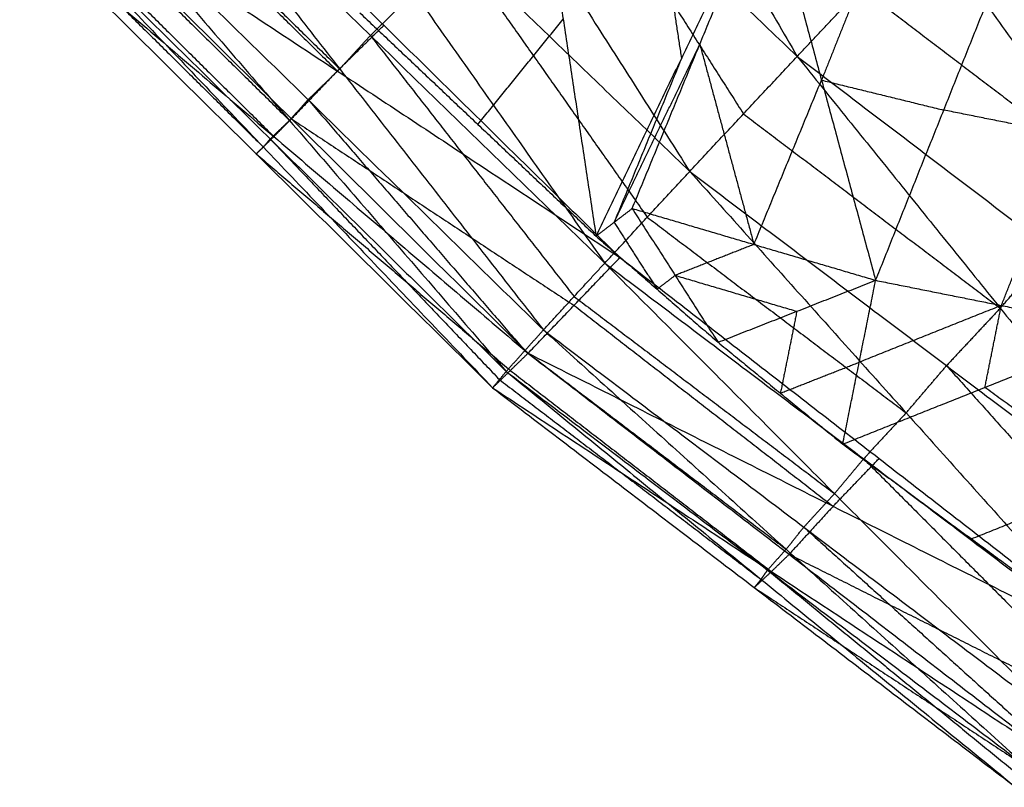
# Model space of a CAD drawing. Header units: millimetres. Extents: x -106 to 110, y -96 to 120.
# Tile 1 of 256: x -74.18 to -71.1, y -66.72 to -64.32. Entities that reach past the tile are written whole.
import ezdxf

# ---------------------------------------------------------------- set-up
doc = ezdxf.new("R2010")
doc.units = ezdxf.units.MM
doc.header["$MEASUREMENT"] = 0
doc.layers.add('Default', color=7, linetype='Continuous', true_color=0x000000)

msp = doc.modelspace()

# ---------------------------------------------------------------- linework, layer by layer
at = {"layer": 'Default'}
for points in [[(-72.7865, -62.6494, 13.7687), (-72.2688, -63.5436, 13.6649), (-71.7511, -64.4377, 13.561)], [(-73.1978, -63.0547, 13.5985), (-72.6422, -63.9259, 13.4493), (-72.0867, -64.7971, 13.3001)], [(-73.1978, -63.0547, 13.5985), (-72.4744, -63.7462, 13.5798), (-71.7511, -64.4377, 13.561)], [(-73.5431, -63.3938, 13.3388), (-72.9477, -64.2388, 13.1576), (-72.3522, -65.0838, 12.9765)], [(-73.5431, -63.3938, 13.3388), (-72.8149, -64.0954, 13.3194), (-72.0867, -64.7971, 13.3001)], [(-73.7799, -63.6145, 10.9225), (-73.0424, -64.3405, 10.9201), (-72.3048, -65.0664, 10.9178)], [(-73.8165, -63.661, 13.015), (-73.1801, -64.477, 12.8165), (-72.5438, -65.2929, 12.618)], [(-73.8165, -63.661, 13.015), (-73.0844, -64.3724, 12.9957), (-72.3522, -65.0838, 12.9765)], [(-72.5848, -63.6429, 10.039), (-72.4821, -64.3213, 10.4758), (-72.3795, -64.9996, 10.9126)], [(-73.9251, -63.7573, 11.1324), (-73.5563, -64.1203, 11.1312), (-73.1875, -64.4833, 11.13)], [(-73.9153, -63.757, 12.8349), (-73.5477, -64.117, 12.8257), (-73.1801, -64.477, 12.8165)], [(-72.4744, -63.7462, 13.5798), (-72.1967, -64.1818, 13.5052), (-71.9189, -64.6174, 13.4305)], [(-72.1119, -64.4428, 10.3029), (-72.1632, -64.1036, 10.0845), (-72.2145, -63.7645, 9.8661)], [(-74.0141, -63.853, 12.6549), (-73.337, -64.6378, 12.4535), (-72.66, -65.4225, 12.2521)], [(-74.0141, -63.853, 12.6549), (-73.2789, -64.573, 12.6365), (-72.5438, -65.2929, 12.618)], [(-74.0743, -63.911, 12.4705), (-73.7057, -64.2744, 12.462), (-73.337, -64.6378, 12.4535)], [(-74.0702, -63.9001, 11.3423), (-73.331, -64.6329, 11.333), (-72.5918, -65.3657, 11.3237)], [(-74.0702, -63.9001, 11.3423), (-73.1875, -64.4833, 11.13), (-72.3048, -65.0664, 10.9178)], [(-72.3795, -64.9996, 10.9126), (-72.1119, -64.4428, 10.3029), (-71.8443, -63.886, 9.6931)], [(-72.2665, -64.9132, 10.755), (-72.0554, -64.3996, 10.2241), (-71.8443, -63.886, 9.6931)], [(-71.8443, -63.886, 9.6931), (-71.6752, -64.5118, 10.0653), (-71.5061, -65.1377, 10.4375)], [(-74.1346, -63.969, 12.2861), (-73.4186, -64.7213, 12.0946), (-72.7026, -65.4737, 11.9031)], [(-74.1346, -63.969, 12.2861), (-73.3973, -64.6957, 12.2691), (-72.66, -65.4225, 12.2521)], [(-74.125, -63.9556, 11.6376), (-73.7554, -64.322, 11.633), (-73.3858, -64.6884, 11.6284)], [(-74.1572, -63.99, 12.1095), (-73.7879, -64.3557, 12.1021), (-73.4186, -64.7213, 12.0946)], [(-71.4624, -63.9797, 9.5184), (-71.5688, -64.2458, 9.7919), (-71.6752, -64.5118, 10.0653)], [(-74.1798, -64.0111, 11.933), (-73.4412, -64.7424, 11.9181), (-72.7026, -65.4737, 11.9031)], [(-74.1798, -64.0111, 11.933), (-73.3858, -64.6884, 11.6284), (-72.5918, -65.3657, 11.3237)], [(-71.7511, -64.4377, 13.561), (-71.5513, -64.2252, 13.6474), (-71.3515, -64.0126, 13.7338)], [(-71.3515, -64.0126, 13.7338), (-70.758, -64.8292, 13.6471), (-70.1645, -65.6457, 13.5605)], [(-71.3515, -64.0126, 13.7338), (-70.5692, -64.6148, 13.7198), (-69.7869, -65.2169, 13.7058)], [(-72.8149, -64.0954, 13.3194), (-72.5172, -64.5179, 13.2288), (-72.2194, -64.9404, 13.1383)], [(-71.5061, -65.1377, 10.4375), (-71.2933, -64.6055, 9.8906), (-71.0806, -64.0733, 9.3436)], [(-72.9477, -64.2388, 13.1576), (-73.016, -64.3056, 13.0767), (-73.0844, -64.3724, 12.9957)], [(-71.5513, -64.2252, 13.6474), (-71.1547, -64.5272, 13.6473), (-70.758, -64.8292, 13.6471)], [(-73.1172, -64.3016, 10.8925), (-72.7483, -64.6506, 10.9026), (-72.3795, -64.9996, 10.9126)], [(-73.1875, -64.4833, 11.13), (-73.1149, -64.4119, 11.0251), (-73.0424, -64.3405, 10.9201)], [(-72.7483, -64.6506, 10.9026), (-72.6152, -64.486, 10.6892), (-72.4821, -64.3213, 10.4758)], [(-73.1801, -64.477, 12.8165), (-73.1323, -64.4247, 12.9061), (-73.0844, -64.3724, 12.9957)], [(-73.0844, -64.3724, 12.9957), (-72.7662, -64.7804, 12.8965), (-72.448, -65.1883, 12.7972)], [(-72.323, -64.9564, 10.8338), (-72.1892, -64.678, 10.5289), (-72.0554, -64.3996, 10.2241)], [(-72.0554, -64.3996, 10.2241), (-71.9708, -64.7125, 10.4102), (-71.8863, -65.0255, 10.5962)], [(-72.1119, -64.4428, 10.3029), (-72.2174, -64.6996, 10.5683), (-72.323, -64.9564, 10.8338)], [(-72.0867, -64.7971, 13.3001), (-71.9189, -64.6174, 13.4305), (-71.7511, -64.4377, 13.561)], [(-71.7511, -64.4377, 13.561), (-71.1168, -65.2248, 13.4473), (-70.4825, -66.0118, 13.3335)], [(-71.7511, -64.4377, 13.561), (-70.9578, -65.0417, 13.5607), (-70.1645, -65.6457, 13.5605)], [(-73.1875, -64.4833, 11.13), (-73.2593, -64.5581, 11.2315), (-73.331, -64.6329, 11.333)], [(-73.1801, -64.477, 12.8165), (-73.2295, -64.525, 12.7265), (-73.2789, -64.573, 12.6365)], [(-71.8863, -65.0255, 10.5962), (-71.7807, -64.7687, 10.3308), (-71.6752, -64.5118, 10.0653)], [(-71.6752, -64.5118, 10.0653), (-71.4843, -64.5587, 9.978), (-71.2933, -64.6055, 9.8906)], [(-73.337, -64.6378, 12.4535), (-73.308, -64.6054, 12.545), (-73.2789, -64.573, 12.6365)], [(-73.2789, -64.573, 12.6365), (-72.9404, -64.9653, 12.5358), (-72.6019, -65.3577, 12.435)], [(-71.9189, -64.6174, 13.4305), (-71.5178, -64.9211, 13.4389), (-71.1168, -65.2248, 13.4473)], [(-70.9006, -64.6841, 9.725), (-71.097, -64.6448, 9.8078), (-71.2933, -64.6055, 9.8906)], [(-73.337, -64.6378, 12.4535), (-73.3672, -64.6667, 12.3613), (-73.3973, -64.6957, 12.2691)], [(-73.3858, -64.6884, 11.6284), (-73.3584, -64.6607, 11.4807), (-73.331, -64.6329, 11.333)], [(-73.331, -64.6329, 11.333), (-72.8896, -64.9245, 11.2269), (-72.4483, -65.2161, 11.1208)], [(-73.3858, -64.6884, 11.6284), (-73.4135, -64.7154, 11.7732), (-73.4412, -64.7424, 11.9181)], [(-73.4186, -64.7213, 12.0946), (-73.4079, -64.7085, 12.1818), (-73.3973, -64.6957, 12.2691)], [(-73.3973, -64.6957, 12.2691), (-73.0393, -65.0719, 12.1733), (-72.6813, -65.4481, 12.0776)], [(-71.1134, -65.2163, 10.2719), (-71.007, -64.9502, 9.9985), (-70.9006, -64.6841, 9.725)], [(-73.4186, -64.7213, 12.0946), (-73.4299, -64.7319, 12.0063), (-73.4412, -64.7424, 11.9181)], [(-73.4412, -64.7424, 11.9181), (-73.0442, -65.081, 11.7658), (-72.6472, -65.4197, 11.6134)], [(-72.3522, -65.0838, 12.9765), (-72.2194, -64.9404, 13.1383), (-72.0867, -64.7971, 13.3001)], [(-72.0867, -64.7971, 13.3001), (-71.4107, -65.5521, 13.174), (-70.7347, -66.3072, 13.048)], [(-72.0867, -64.7971, 13.3001), (-71.2846, -65.4045, 13.3168), (-70.4825, -66.0118, 13.3335)], [(-72.3795, -64.9996, 10.9126), (-72.323, -64.9564, 10.8338), (-72.2665, -64.9132, 10.755)], [(-72.2665, -64.9132, 10.755), (-72.1324, -65.1223, 10.851), (-71.9984, -65.3314, 10.947)], [(-72.2665, -64.9132, 10.755), (-71.8863, -65.0255, 10.5962), (-71.5061, -65.1377, 10.4375)], [(-72.323, -64.9564, 10.8338), (-72.2559, -65.061, 10.8818), (-72.1889, -65.1655, 10.9298)], [(-72.2194, -64.9404, 13.1383), (-71.8151, -65.2463, 13.1562), (-71.4107, -65.5521, 13.174)], [(-72.3795, -64.9996, 10.9126), (-72.1889, -65.1655, 10.9298), (-71.9984, -65.3314, 10.947)], [(-71.8863, -65.0255, 10.5962), (-72.0094, -65.0739, 10.7236), (-72.1324, -65.1223, 10.851)], [(-71.1168, -65.2248, 13.4473), (-71.0373, -65.1332, 13.504), (-70.9578, -65.0417, 13.5607)], [(-72.5918, -65.3657, 11.3237), (-72.4483, -65.2161, 11.1208), (-72.3048, -65.0664, 10.9178)], [(-72.3048, -65.0664, 10.9178), (-71.4954, -65.6946, 11.0569), (-70.686, -66.3228, 11.1961)], [(-72.5438, -65.2929, 12.618), (-72.448, -65.1883, 12.7972), (-72.3522, -65.0838, 12.9765)], [(-72.3522, -65.0838, 12.9765), (-71.6346, -65.8047, 12.8529), (-70.9169, -66.5257, 12.7293)], [(-72.3522, -65.0838, 12.9765), (-71.5434, -65.6955, 13.0123), (-70.7347, -66.3072, 13.048)], [(-72.1889, -65.1655, 10.9298), (-72.1607, -65.1439, 10.8904), (-72.1324, -65.1223, 10.851)], [(-72.1324, -65.1223, 10.851), (-71.9423, -65.1784, 10.7716), (-71.7522, -65.2346, 10.6923)], [(-71.9984, -65.3314, 10.947), (-71.7522, -65.2346, 10.6923), (-71.5061, -65.1377, 10.4375)], [(-71.6087, -65.6499, 10.9999), (-71.5574, -65.3938, 10.7187), (-71.5061, -65.1377, 10.4375)], [(-71.5061, -65.1377, 10.4375), (-71.1134, -65.2163, 10.2719), (-70.7207, -65.2948, 10.1063)], [(-72.448, -65.1883, 12.7972), (-72.0413, -65.4965, 12.8251), (-71.6346, -65.8047, 12.8529)], [(-72.4483, -65.2161, 11.1208), (-72.0436, -65.5302, 11.1903), (-71.6389, -65.8442, 11.2599)], [(-71.7522, -65.2346, 10.6923), (-71.7779, -65.3626, 10.8328), (-71.8036, -65.4907, 10.9734)], [(-71.1134, -65.2163, 10.2719), (-71.3354, -65.305, 10.4953), (-71.5574, -65.3938, 10.7187)], [(-71.1168, -65.2248, 13.4473), (-71.2007, -65.3146, 13.382), (-71.2846, -65.4045, 13.3168)], [(-71.1647, -65.4724, 10.5531), (-71.139, -65.3443, 10.4125), (-71.1134, -65.2163, 10.2719)], [(-72.66, -65.4225, 12.2521), (-72.6019, -65.3577, 12.435), (-72.5438, -65.2929, 12.618)], [(-72.5438, -65.2929, 12.618), (-71.7856, -65.9786, 12.5101), (-71.0275, -66.6642, 12.4021)], [(-72.5438, -65.2929, 12.618), (-71.7303, -65.9093, 12.6736), (-70.9169, -66.5257, 12.7293)], [(-71.6087, -65.6499, 10.9999), (-71.1647, -65.4724, 10.5531), (-70.7207, -65.2948, 10.1063)], [(-72.6019, -65.3577, 12.435), (-72.1938, -65.6681, 12.4726), (-71.7856, -65.9786, 12.5101)], [(-71.9984, -65.3314, 10.947), (-71.8036, -65.4907, 10.9734), (-71.6087, -65.6499, 10.9999)], [(-72.7026, -65.4737, 11.9031), (-72.6472, -65.4197, 11.6134), (-72.5918, -65.3657, 11.3237)], [(-72.5918, -65.3657, 11.3237), (-71.7762, -65.9943, 11.4448), (-70.9607, -66.6228, 11.5658)], [(-72.5918, -65.3657, 11.3237), (-71.6389, -65.8442, 11.2599), (-70.686, -66.3228, 11.1961)], [(-71.8036, -65.4907, 10.9734), (-71.6805, -65.4422, 10.8461), (-71.5574, -65.3938, 10.7187)], [(-71.4107, -65.5521, 13.174), (-71.3476, -65.4783, 13.2454), (-71.2846, -65.4045, 13.3168)], [(-71.2846, -65.4045, 13.3168), (-70.9466, -65.782, 13.2538), (-70.6086, -66.1595, 13.1908)], [(-72.7026, -65.4737, 11.9031), (-72.6813, -65.4481, 12.0776), (-72.66, -65.4225, 12.2521)], [(-72.6813, -65.4481, 12.0776), (-72.2726, -65.7604, 12.124), (-71.8639, -66.0727, 12.1705)], [(-72.66, -65.4225, 12.2521), (-71.8639, -66.0727, 12.1705), (-71.0678, -66.7228, 12.0889)], [(-72.66, -65.4225, 12.2521), (-71.8437, -66.0434, 12.3271), (-71.0275, -66.6642, 12.4021)], [(-72.6472, -65.4197, 11.6134), (-72.2394, -65.734, 11.674), (-71.8316, -66.0483, 11.7345)], [(-72.7026, -65.4737, 11.9031), (-71.8852, -66.0983, 11.996), (-71.0678, -66.7228, 12.0889)], [(-72.7026, -65.4737, 11.9031), (-71.8316, -66.0483, 11.7345), (-70.9607, -66.6228, 11.5658)], [(-70.7631, -65.7682, 10.6359), (-70.9639, -65.6203, 10.5945), (-71.1647, -65.4724, 10.5531)], [(-71.4107, -65.5521, 13.174), (-71.4771, -65.6238, 13.0931), (-71.5434, -65.6955, 13.0123)], [(-71.6087, -65.6499, 10.9999), (-71.2071, -65.9458, 11.0826), (-70.8056, -66.2416, 11.1654)], [(-71.6389, -65.8442, 11.2599), (-71.5671, -65.7694, 11.1584), (-71.4954, -65.6946, 11.0569)], [(-71.6346, -65.8047, 12.8529), (-71.589, -65.7501, 12.9326), (-71.5434, -65.6955, 13.0123)], [(-71.5434, -65.6955, 13.0123), (-71.1846, -66.056, 12.9504), (-70.8258, -66.4165, 12.8886)], [(-71.2071, -65.9458, 11.0826), (-70.9851, -65.857, 10.8592), (-70.7631, -65.7682, 10.6359)], [(-71.6346, -65.8047, 12.8529), (-71.6825, -65.857, 12.7633), (-71.7303, -65.9093, 12.6736)], [(-71.6389, -65.8442, 11.2599), (-71.7075, -65.9193, 11.3524), (-71.7762, -65.9943, 11.4448)], [(-71.7856, -65.9786, 12.5101), (-71.758, -65.9439, 12.5919), (-71.7303, -65.9093, 12.6736)], [(-71.7303, -65.9093, 12.6736), (-71.3513, -66.2521, 12.6197), (-70.9722, -66.595, 12.5657)], [(-71.7856, -65.9786, 12.5101), (-71.8147, -66.011, 12.4186), (-71.8437, -66.0434, 12.3271)], [(-71.8316, -66.0483, 11.7345), (-71.8039, -66.0213, 11.5896), (-71.7762, -65.9943, 11.4448)], [(-71.7762, -65.9943, 11.4448), (-71.2998, -66.2335, 11.4129), (-70.8233, -66.4728, 11.381)], [(-71.8316, -66.0483, 11.7345), (-71.8584, -66.0733, 11.8652), (-71.8852, -66.0983, 11.996)], [(-71.8639, -66.0727, 12.1705), (-71.8538, -66.058, 12.2488), (-71.8437, -66.0434, 12.3271)], [(-71.8437, -66.0434, 12.3271), (-71.4457, -66.3684, 12.2863), (-71.0476, -66.6935, 12.2455)], [(-71.8639, -66.0727, 12.1705), (-71.8745, -66.0855, 12.0832), (-71.8852, -66.0983, 11.996)], [(-71.8852, -66.0983, 11.996), (-71.4497, -66.3855, 11.9117), (-71.0142, -66.6728, 11.8274)]]:
    msp.add_open_spline(points, degree=2, dxfattribs=at)

doc.saveas('drawing.dxf')
